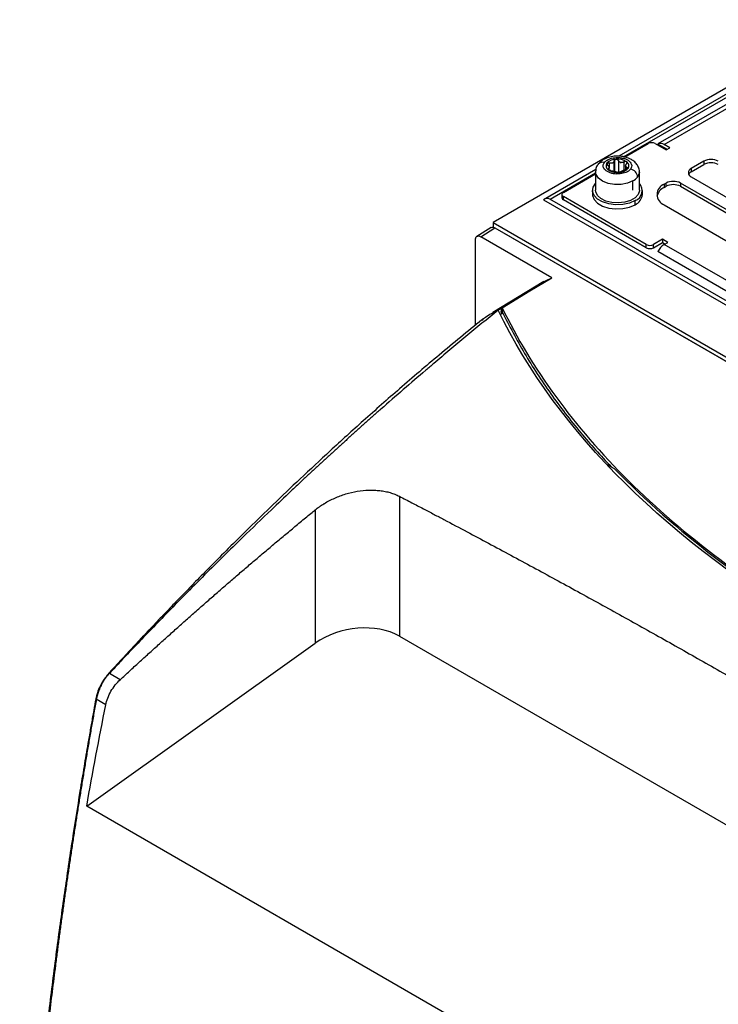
# Model space of a CAD drawing. Header units: millimetres. Extents: x 145 to 933, y -105 to 949.
# Tile 154 of 157: x 731 to 799, y 830 to 927. Entities that reach past the tile are written whole.
import ezdxf

# ---------------------------------------------------------------- set-up
doc = ezdxf.new("R2010")
doc.units = ezdxf.units.MM

msp = doc.modelspace()

# ---------------------------------------------------------------- linework, layer by layer
at = {"color": 7, "linetype": 'Continuous', "lineweight": 25}
for p, q in [((810.881, 926.42), (777.204, 906.979)), ((811.411, 926.114), (789.539, 913.487)), ((790.004, 913.438), (813.291, 926.882)), ((812.465, 925.716), (793.373, 914.695)), ((793.998, 914.633), (813.09, 925.654)), ((790.109, 913.408), (792.407, 914.735)), ((793.114, 914.735), (794.175, 914.122)), ((794.254, 914.168), (793.358, 914.685)), ((794.528, 914.327), (793.998, 914.633)), ((794.175, 914.122), (794.528, 914.327)), ((790.206, 912.591), (790.206, 912.178)), ((797.887, 913), (796.65, 912.285)), ((796.65, 911.968), (797.887, 912.683)), ((797.887, 913), (797.887, 912.683)), ((787.291, 912.19), (782.154, 909.224)), ((782.795, 909.277), (787.255, 911.852)), ((784.098, 909.938), (787.255, 911.76)), ((787.255, 911.943), (787.255, 910.147)), ((788.598, 912.107), (788.598, 912.423)), ((788.644, 912.096), (788.606, 912.092)), ((791.555, 910.147), (791.555, 911.943)), ((796.65, 912.285), (796.65, 911.968)), ((790.925, 910.17), (790.925, 911.065)), ((793.998, 910.755), (794.175, 910.857)), ((793.998, 910.755), (793.998, 910.438)), ((794.175, 910.54), (794.175, 910.857)), ((811.782, 901.509), (795.589, 910.857)), ((795.589, 910.857), (795.589, 910.54)), ((796.65, 911.469), (812.842, 902.121)), ((783.952, 909.734), (783.952, 909.417)), ((786.952, 910.142), (786.952, 909.734)), ((791.852, 909.734), (791.852, 910.142)), ((793.998, 910.438), (794.175, 910.54)), ((795.589, 910.54), (811.782, 901.192)), ((782.154, 909.224), (882.209, 851.463)), ((882.576, 851.674), (782.779, 909.286)), ((792.23, 904.836), (784.098, 909.53)), ((784.098, 909.213), (784.098, 909.53)), ((792.23, 904.519), (784.098, 909.213)), ((791.134, 908.734), (791.134, 909.142)), ((793.998, 908.714), (809.13, 899.978)), ((777.204, 906.979), (777.204, 906.523)), ((777.204, 906.979), (878.32, 848.606)), ((777.006, 906.491), (775.616, 905.632)), ((775.997, 905.599), (777.387, 906.458)), ((777.387, 906.458), (877.43, 848.704)), ((877.437, 848.708), (778.088, 906.06)), ((775.467, 896.924), (775.467, 905.293)), ((782.964, 901.577), (775.997, 905.599)), ((792.23, 904.519), (792.23, 904.836)), ((793.821, 905.346), (792.937, 904.836)), ((792.937, 904.519), (793.821, 905.029)), ((792.937, 904.519), (792.937, 904.836)), ((794.351, 905.04), (793.821, 905.346)), ((793.821, 905.346), (793.821, 905.029)), ((793.821, 905.029), (794.077, 904.881)), ((793.998, 904.836), (794.351, 905.04)), ((874.608, 858.301), (793.998, 904.836)), ((873.968, 857.614), (793.358, 904.149)), ((782.18, 901.191), (777.171, 898.154)), ((778.053, 898.605), (777.538, 898.303)), ((778.129, 898.079), (777.925, 897.962)), ((777.99, 898.16), (778.053, 898.605)), ((778.099, 898.225), (777.99, 898.16)), ((777.99, 898.16), (778.129, 898.079)), ((778.053, 898.605), (778.099, 898.633)), ((778.099, 898.633), (778.099, 898.225)), ((788.318, 883.299), (789.091, 882.852)), ((768.009, 880.142), (768.009, 866.423)), ((759.752, 878.805), (759.752, 865.729)), ((768.009, 866.423), (832.54, 829.17)), ((737.333, 849.739), (759.752, 865.729)), ((740.614, 862.155), (739.553, 862.767)), ((739.206, 859.699), (738.274, 860.237)), ((781.862, 824.033), (737.333, 849.739))]:
    msp.add_line(p, q, dxfattribs=at)
at = {"color": 8, "linetype": 'Continuous', "lineweight": 25}
for p, q in [((788.413, 912.636), (788.413, 912.842)), ((788.596, 912.835), (788.596, 912.38)), ((789.083, 912.018), (789.083, 913.045)), ((789.143, 912), (789.143, 913.149)), ((789.493, 913.073), (789.493, 911.922)), ((790.052, 912.133), (790.052, 912.935)), ((788.505, 912.268), (788.505, 912.188)), ((790.37, 912.267), (790.37, 912.396)), ((778.082, 906.057), (778.088, 906.06))]:
    msp.add_line(p, q, dxfattribs=at)
at = {"color": 8, "linetype": 'Continuous', "lineweight": 25, "flags": 128}
for points in [[(790.925, 911.065), (790.395, 910.841), (789.772, 910.72), (789.115, 910.713), (788.485, 910.821), (787.941, 911.034), (787.534, 911.332), (787.301, 911.687), (787.255, 911.946)], [(791.555, 911.943), (791.544, 911.821), (791.38, 911.453)]]:
    msp.add_lwpolyline(points, dxfattribs=at)
at = {"color": 7, "linetype": 'Continuous', "lineweight": 25, "flags": 128}
for points in [[(791.134, 909.142), (790.576, 908.901), (789.922, 908.76), (789.227, 908.732), (788.546, 908.817), (787.933, 909.01), (787.44, 909.295), (787.106, 909.648), (786.958, 910.042), (787.008, 910.443), (787.251, 910.82), (787.255, 910.824)], [(786.952, 909.734), (786.958, 909.633), (787.106, 909.24), (787.44, 908.887), (787.933, 908.602), (788.546, 908.409), (789.227, 908.323), (789.922, 908.352), (790.576, 908.493), (791.134, 908.734)], [(791.555, 910.147), (791.553, 910.1), (791.434, 909.737), (791.135, 909.41), (790.681, 909.148), (790.115, 908.975), (789.485, 908.906), (788.848, 908.948), (788.261, 909.096), (787.775, 909.337), (787.434, 909.65), (787.268, 910.008), (787.255, 910.147)], [(778.099, 898.633), (780.823, 900.282), (782.964, 901.577)], [(782.18, 901.191), (782.341, 901.284), (782.964, 901.577)]]:
    msp.add_lwpolyline(points, dxfattribs=at)
at = {"color": 7, "linetype": 'Continuous', "lineweight": 25}
for centre, radius, start, end in [((792.76, 914.052), 0.769, 62.60967, 117.39033), ((793.634, 914.132), 0.619, 54.02219, 116.59965), ((788.725, 912.545), 0.443, 143.68116, 239.53597), ((789.27, 911.956), 1.24, 90.01387, 136.64597), ((789.43, 911.633), 1.572, 56.2778, 95.88001), ((789.435, 911.719), 1.198, 74.18866, 77.96915), ((789.874, 913.488), 0.627, 252.46266, 259.69515), ((790.078, 912.558), 0.443, 323.68116, 59.53597), ((798.594, 911.635), 1.537, 62.60967, 117.39033), ((798.594, 911.318), 1.537, 62.60967, 117.39033), ((789.078, 912.914), 0.948, 232.45855, 240.14498), ((789.386, 913.578), 1.678, 242.30167, 275.06614), ((789.368, 913.179), 1.198, 254.18866, 257.96915), ((788.93, 911.41), 0.627, 72.46266, 79.69515), ((789.534, 913.146), 1.24, 270.01387, 316.64597), ((790.498, 911.371), 0.887, 5.30326, 77.38596), ((796.804, 911.877), 0.437, 110.78342, 249.21658), ((796.93, 911.429), 0.608, 117.41314, 151.49588), ((790.207, 912.369), 1.489, 298.84365, 322.0223), ((790.781, 910.122), 1.041, 289.85548, 41.94869), ((794.385, 909.734), 1.092, 110.78342, 249.21658), ((794.882, 909.492), 1.537, 62.60967, 117.39033), ((794.882, 909.175), 1.537, 62.60967, 117.39033), ((784.176, 909.734), 0.218, 110.78342, 249.21658), ((790.645, 909.842), 1.211, 293.79534, 354.88452), ((794.562, 909.239), 1.325, 115.20476, 165.27679), ((782.52, 908.717), 0.625, 65.51833, 125.79213), ((784.202, 909.442), 0.251, 185.6948, 245.62534), ((792.584, 905.518), 0.769, 242.60967, 297.39033), ((794.962, 903.295), 1.817, 122.03041, 151.97938), ((792.584, 905.201), 0.769, 242.60967, 297.39033), ((856.019, 948.773), 93.941, 224.5657, 240.58525)]:
    msp.add_arc(centre, radius, start, end, dxfattribs=at)
at = {"color": 8, "linetype": 'Continuous', "lineweight": 25}
msp.add_arc((787.939, 912.346), 0.558, 71.28713, 139.25851, dxfattribs=at)
at = {"color": 7, "linetype": 'Continuous', "lineweight": 25}
msp.add_ellipse((763.766, 863.11), major_axis=(5.954, 1.107), ratio=0.666476, start_param=0.662073, end_param=2.180509, dxfattribs=at)
for points, knots in [([(787.524, 912.705), (787.508, 912.688), (787.395, 912.569), (787.285, 912.306), (787.272, 912.057), (787.267, 911.949)], [0, 0, 0, 0, 0.0827802, 0.6019508, 1, 1, 1, 1]), ([(790.77, 913.164), (790.678, 913.212), (790.429, 913.341), (789.958, 913.47), (789.374, 913.519), (788.785, 913.459), (788.251, 913.291), (787.811, 913.045), (787.612, 912.814), (787.521, 912.707)], [0, 0, 0, 0, 0.090503, 0.246527, 0.402796, 0.560183, 0.721133, 0.871549, 1, 1, 1, 1]), ([(790.691, 912.237), (790.645, 912.175), (790.58, 912.108), (790.39, 911.975), (790.264, 911.908), (789.941, 911.801), (789.742, 911.761), (789.413, 911.745), (789.3, 911.747), (789.073, 911.767), (788.96, 911.786), (788.745, 911.839), (788.644, 911.874), (788.462, 911.954), (788.381, 912.001), (788.175, 912.149), (788.088, 912.26), (788, 912.47), (787.997, 912.568), (788.033, 912.739), (788.072, 912.812), (788.118, 912.874)], [0, 0, 0, 0, 0.125, 0.125, 0.25, 0.25, 0.375, 0.375, 0.4375, 0.4375, 0.5, 0.5, 0.5625, 0.5625, 0.625, 0.625, 0.75, 0.75, 0.875, 0.875, 1, 1, 1, 1]), ([(788.118, 912.874), (788.164, 912.936), (788.229, 913.003), (788.419, 913.136), (788.545, 913.202), (788.869, 913.31), (789.068, 913.35), (789.396, 913.366), (789.51, 913.364), (789.737, 913.343), (789.85, 913.325), (790.064, 913.271), (790.166, 913.237), (790.348, 913.156), (790.429, 913.11), (790.635, 912.962), (790.721, 912.851), (790.809, 912.641), (790.813, 912.543), (790.776, 912.372), (790.737, 912.298), (790.691, 912.237)], [0, 0, 0, 0, 0.125, 0.125, 0.25, 0.25, 0.375, 0.375, 0.4375, 0.4375, 0.5, 0.5, 0.5625, 0.5625, 0.625, 0.625, 0.75, 0.75, 0.875, 0.875, 1, 1, 1, 1]), ([(788.433, 912.616), (788.424, 912.624), (788.407, 912.639), (788.379, 912.671), (788.354, 912.714), (788.349, 912.757), (788.355, 912.788), (788.364, 912.801), (788.368, 912.808)], [0, 0, 0, 0, 0.124723, 0.25075, 0.499484, 0.748894, 0.875171, 1, 1, 1, 1]), ([(788.413, 912.842), (788.419, 912.844), (788.432, 912.849), (788.453, 912.854), (788.475, 912.856), (788.506, 912.856), (788.547, 912.852), (788.58, 912.841), (788.596, 912.835)], [0, 0, 0, 0, 0.124779, 0.248937, 0.373695, 0.500297, 0.750954, 1, 1, 1, 1]), ([(788.433, 912.616), (788.445, 912.606), (788.467, 912.587), (788.496, 912.558), (788.521, 912.53), (788.55, 912.492), (788.579, 912.445), (788.598, 912.392), (788.599, 912.346), (788.584, 912.311), (788.553, 912.284), (788.522, 912.273), (788.505, 912.268)], [0, 0, 0, 0, 0.069196, 0.133898, 0.194158, 0.250037, 0.378672, 0.500158, 0.621396, 0.749816, 0.866, 1, 1, 1, 1]), ([(789.083, 913.045), (789.08, 913.032), (789.075, 913.007), (789.063, 912.973), (789.048, 912.942), (789.022, 912.902), (788.981, 912.859), (788.917, 912.821), (788.843, 912.8), (788.764, 912.796), (788.68, 912.807), (788.625, 912.825), (788.596, 912.835)], [0, 0, 0, 0, 0.069196, 0.133898, 0.194158, 0.250037, 0.378672, 0.500158, 0.621396, 0.749816, 0.866, 1, 1, 1, 1]), ([(789.083, 913.045), (789.085, 913.055), (789.089, 913.074), (789.102, 913.102), (789.12, 913.127), (789.135, 913.141), (789.143, 913.149)], [0, 0, 0, 0, 0.249296, 0.501151, 0.751258, 1, 1, 1, 1]), ([(789.143, 913.149), (789.149, 913.153), (789.16, 913.162), (789.18, 913.173), (789.204, 913.183), (789.234, 913.192), (789.257, 913.195), (789.269, 913.196)], [0, 0, 0, 0, 0.166433, 0.33245, 0.499431, 0.751136, 1, 1, 1, 1]), ([(789.269, 913.196), (789.277, 913.197), (789.293, 913.197), (789.317, 913.195), (789.356, 913.189), (789.408, 913.169), (789.453, 913.134), (789.479, 913.101), (789.489, 913.083), (789.493, 913.073)], [0, 0, 0, 0, 0.083216, 0.166604, 0.250813, 0.50024, 0.749352, 0.875214, 1, 1, 1, 1]), ([(789.685, 912.891), (789.674, 912.895), (789.653, 912.904), (789.623, 912.921), (789.595, 912.941), (789.561, 912.97), (789.524, 913.013), (789.504, 913.053), (789.493, 913.073)], [0, 0, 0, 0, 0.118532, 0.241083, 0.367929, 0.499318, 0.733036, 1, 1, 1, 1]), ([(790.052, 912.935), (790.039, 912.929), (790.015, 912.916), (789.979, 912.901), (789.944, 912.889), (789.896, 912.876), (789.834, 912.866), (789.785, 912.87), (789.761, 912.872)], [0, 0, 0, 0, 0.1371704, 0.2661603, 0.3870411, 0.4998992, 0.7583394, 1, 1, 1, 1]), ([(790.303, 912.94), (790.297, 912.944), (790.285, 912.952), (790.264, 912.962), (790.24, 912.969), (790.214, 912.972), (790.175, 912.974), (790.118, 912.966), (790.074, 912.946), (790.052, 912.935)], [0, 0, 0, 0, 0.097811, 0.196654, 0.296709, 0.398147, 0.501136, 0.737197, 1, 1, 1, 1]), ([(790.37, 912.396), (790.359, 912.397), (790.336, 912.399), (790.307, 912.406), (790.283, 912.415), (790.253, 912.431), (790.224, 912.458), (790.206, 912.502), (790.204, 912.556), (790.22, 912.616), (790.25, 912.68), (790.282, 912.722), (790.299, 912.744)], [0, 0, 0, 0, 0.069196, 0.133898, 0.194158, 0.250037, 0.378672, 0.500158, 0.621396, 0.749816, 0.866, 1, 1, 1, 1]), ([(790.299, 912.744), (790.305, 912.751), (790.316, 912.766), (790.329, 912.788), (790.338, 912.81), (790.344, 912.83), (790.347, 912.856), (790.343, 912.885), (790.329, 912.916), (790.312, 912.932), (790.303, 912.94)], [0, 0, 0, 0, 0.1085998, 0.2128017, 0.3126721, 0.4082866, 0.4997311, 0.6701971, 0.8366863, 1, 1, 1, 1]), ([(791.546, 911.933), (791.549, 911.953), (791.574, 912.117), (791.475, 912.422), (791.258, 912.788), (790.999, 913.023), (790.821, 913.132), (790.77, 913.164)], [0, 0, 0, 0, 0.039307, 0.326023, 0.60061, 0.884378, 1, 1, 1, 1]), ([(788.5, 912.163), (788.496, 912.166), (788.487, 912.174), (788.476, 912.185), (788.462, 912.203), (788.454, 912.228), (788.466, 912.249), (788.485, 912.262), (788.498, 912.266), (788.505, 912.268)], [0, 0, 0, 0, 0.083216, 0.166604, 0.250813, 0.50024, 0.749352, 0.875214, 1, 1, 1, 1]), ([(788.644, 912.096), (788.633, 912.1), (788.611, 912.106), (788.578, 912.118), (788.549, 912.132), (788.522, 912.147), (788.508, 912.157), (788.5, 912.163)], [0, 0, 0, 0, 0.205762, 0.405168, 0.60171, 0.798884, 1, 1, 1, 1]), ([(788.752, 912.077), (788.743, 912.078), (788.727, 912.079), (788.7, 912.083), (788.672, 912.089), (788.654, 912.094), (788.644, 912.096)], [0, 0, 0, 0, 0.250596, 0.498536, 0.747194, 1, 1, 1, 1]), ([(788.752, 912.077), (788.764, 912.076), (788.788, 912.073), (788.824, 912.069), (788.859, 912.063), (788.908, 912.055), (788.969, 912.043), (789.018, 912.032), (789.042, 912.027)], [0, 0, 0, 0, 0.13717, 0.26616, 0.387041, 0.499899, 0.758339, 1, 1, 1, 1]), ([(789.119, 912.008), (789.129, 912.005), (789.15, 911.999), (789.18, 911.991), (789.209, 911.982), (789.242, 911.971), (789.28, 911.956), (789.3, 911.945), (789.31, 911.938)], [0, 0, 0, 0, 0.118532, 0.241083, 0.367929, 0.499318, 0.733036, 1, 1, 1, 1]), ([(789.143, 911.903), (789.157, 911.914), (789.184, 911.936), (789.236, 911.954), (789.29, 911.959), (789.344, 911.951), (789.388, 911.934), (789.411, 911.916), (789.419, 911.909)], [0, 0, 0, 0, 0.1842361, 0.3630999, 0.5390504, 0.7146692, 0.8885336, 1, 1, 1, 1]), ([(789.534, 911.906), (789.525, 911.906), (789.505, 911.905), (789.477, 911.905), (789.449, 911.906), (789.422, 911.908), (789.385, 911.913), (789.34, 911.922), (789.32, 911.933), (789.31, 911.938)], [0, 0, 0, 0, 0.10047, 0.199654, 0.298685, 0.398743, 0.501007, 0.750789, 1, 1, 1, 1]), ([(789.721, 911.966), (789.719, 911.963), (789.714, 911.957), (789.697, 911.944), (789.663, 911.929), (789.614, 911.916), (789.57, 911.909), (789.546, 911.907), (789.534, 911.906)], [0, 0, 0, 0, 0.124723, 0.25075, 0.499484, 0.748894, 0.875171, 1, 1, 1, 1]), ([(789.721, 911.966), (789.723, 911.97), (789.726, 911.977), (789.736, 911.987), (789.747, 911.997), (789.765, 912.01), (789.794, 912.028), (789.826, 912.044), (789.842, 912.051)], [0, 0, 0, 0, 0.137582, 0.266904, 0.388027, 0.501023, 0.758893, 1, 1, 1, 1]), ([(789.842, 912.051), (789.851, 912.056), (789.871, 912.065), (789.903, 912.079), (789.938, 912.093), (789.975, 912.107), (790.029, 912.127), (790.108, 912.153), (790.173, 912.168), (790.207, 912.176)], [0, 0, 0, 0, 0.0978344, 0.1964825, 0.2962665, 0.3974979, 0.500475, 0.7304868, 1, 1, 1, 1]), ([(790.435, 912.295), (790.432, 912.291), (790.425, 912.282), (790.412, 912.27), (790.387, 912.249), (790.343, 912.222), (790.287, 912.198), (790.241, 912.184), (790.219, 912.179), (790.207, 912.176)], [0, 0, 0, 0, 0.083216, 0.166604, 0.250813, 0.50024, 0.749352, 0.875214, 1, 1, 1, 1]), ([(790.37, 912.396), (790.379, 912.395), (790.396, 912.393), (790.424, 912.383), (790.449, 912.365), (790.455, 912.338), (790.448, 912.314), (790.44, 912.301), (790.435, 912.295)], [0, 0, 0, 0, 0.124723, 0.25075, 0.499484, 0.748894, 0.875171, 1, 1, 1, 1]), ([(777.014, 906.479), (777.026, 906.491), (777.074, 906.543), (777.21, 906.538), (777.33, 906.484), (777.387, 906.458)], [0, 0, 0, 0, 0.144073, 0.588682, 1, 1, 1, 1]), ([(775.467, 905.293), (775.467, 905.365), (775.479, 905.436), (775.53, 905.557), (775.571, 905.606), (775.674, 905.666), (775.737, 905.676), (775.868, 905.661), (775.935, 905.635), (775.997, 905.599)], [0, 0, 0, 0, 0.25, 0.25, 0.5, 0.5, 0.75, 0.75, 1, 1, 1, 1]), ([(777.695, 898.389), (777.431, 898.176), (776.903, 897.749), (776.113, 897.105), (775.323, 896.458), (774.533, 895.807), (773.744, 895.153), (772.956, 894.495), (772.168, 893.833), (771.381, 893.168), (770.856, 892.722), (770.594, 892.499)], [0, 0, 0, 0, 0.111141, 0.222274, 0.333399, 0.444516, 0.555626, 0.666729, 0.777826, 0.888916, 1, 1, 1, 1]), ([(776.111, 897.415), (776.221, 897.513), (776.697, 897.939), (777.261, 898.193), (777.695, 898.389)], [0, 0, 0, 0, 0.22998, 1, 1, 1, 1]), ([(778.099, 898.633), (779.521, 895.687), (781.275, 892.773), (785.425, 887.084), (787.821, 884.309), (793.206, 878.969), (796.193, 876.404), (802.68, 871.543), (806.179, 869.248), (809.882, 867.11)], [0, 0, 0, 0, 0.25, 0.25, 0.5, 0.5, 0.75, 0.75, 1, 1, 1, 1]), ([(778.099, 898.225), (778.8, 896.861), (780.196, 894.145), (782.802, 890.193), (785.619, 886.476), (787.762, 884.14), (788.774, 883.035)], [0, 0, 0, 0, 0.259086, 0.516182, 0.771287, 1, 1, 1, 1]), ([(776.097, 897.442), (774.7, 896.302), (772.006, 894.102), (768.132, 890.788), (764.567, 887.647), (761.311, 884.692), (758.361, 881.944), (755.713, 879.421), (753.367, 877.139), (751.319, 875.113), (749.567, 873.353), (748.168, 871.93), (747.089, 870.822), (746.299, 870.007), (745.62, 869.301), (745.008, 868.662), (744.389, 868.014), (743.715, 867.304), (742.834, 866.371), (741.947, 865.426), (741.113, 864.531), (740.434, 863.796), (739.696, 863.004), (739.043, 862.26), (738.62, 861.492), (738.292, 860.688), (738.123, 859.692), (737.904, 858.49), (737.68, 857.21), (737.398, 855.586), (737.057, 853.581), (736.539, 850.449), (735.885, 846.319), (735.124, 841.194), (734.366, 835.691), (733.627, 829.835), (732.912, 823.544), (732.241, 816.829), (731.637, 809.704), (731.207, 803.509), (731.001, 799.703), (730.93, 798.384)], [0, 0, 0, 0, 0.0484, 0.093377, 0.134934, 0.173068, 0.207776, 0.239053, 0.266895, 0.291295, 0.312247, 0.329745, 0.341685, 0.351218, 0.358343, 0.366364, 0.373673, 0.381024, 0.39116, 0.405854, 0.413324, 0.421587, 0.430642, 0.44031, 0.445351, 0.450588, 0.460247, 0.470591, 0.481527, 0.493055, 0.512363, 0.533132, 0.573847, 0.619211, 0.666324, 0.71758, 0.772976, 0.832513, 0.896191, 0.964014, 1, 1, 1, 1]), ([(766.199, 888.688), (765.937, 888.457), (765.414, 887.995), (764.63, 887.298), (763.847, 886.597), (763.065, 885.893), (762.283, 885.186), (761.502, 884.475), (760.722, 883.761), (759.942, 883.043), (759.164, 882.322), (758.308, 881.525), (757.069, 880.364), (755.145, 878.541), (752.315, 875.813), (749.472, 873.008), (746.972, 870.491), (745.164, 868.646), (743.525, 866.953), (742.053, 865.416), (740.747, 864.039), (739.933, 863.172), (739.553, 862.767)], [0, 0, 0, 0, 0.028923, 0.057845, 0.086766, 0.115686, 0.144606, 0.173526, 0.202445, 0.231364, 0.260283, 0.289201, 0.326821, 0.39859, 0.504513, 0.6446, 0.719345, 0.787888, 0.850226, 0.906358, 0.956284, 1, 1, 1, 1]), ([(760.596, 879.405), (760.614, 879.416), (760.95, 879.623), (761.647, 879.986), (762.739, 880.39), (763.872, 880.653), (764.822, 880.748), (765.56, 880.745), (766.101, 880.704), (766.62, 880.623), (767.033, 880.523), (767.349, 880.424), (767.579, 880.339), (767.8, 880.246), (767.939, 880.177), (768.009, 880.142)], [0, 0, 0, 0, 0.008017, 0.149747, 0.290968, 0.43284, 0.573877, 0.645139, 0.715999, 0.786838, 0.857194, 0.893127, 0.928845, 0.964439, 1, 1, 1, 1]), ([(768.009, 880.142), (768.414, 879.932), (769.197, 879.525), (770.332, 878.933), (771.384, 878.381), (772.817, 877.627), (774.598, 876.684), (777.515, 875.13), (781.13, 873.184), (785.506, 870.802), (789.882, 868.39), (793.532, 866.352), (796.45, 864.707), (798.641, 863.463), (800.826, 862.214), (802.285, 861.373), (803.013, 860.954)], [0, 0, 0, 0, 0.034754, 0.06719, 0.097285, 0.125018, 0.190061, 0.250019, 0.375012, 0.5, 0.624988, 0.74998, 0.812791, 0.874982, 0.93762, 1, 1, 1, 1]), ([(759.752, 878.805), (759.883, 878.912), (760.019, 879.016), (760.3, 879.216), (760.446, 879.312), (760.596, 879.405)], [0, 0, 0, 0, 0.5, 0.5, 1, 1, 1, 1]), ([(740.614, 862.155), (740.922, 862.438), (741.539, 863.007), (742.469, 863.858), (743.406, 864.711), (744.35, 865.565), (745.302, 866.421), (746.26, 867.278), (747.225, 868.137), (748.198, 868.996), (749.177, 869.856), (750.163, 870.717), (751.155, 871.578), (752.154, 872.439), (753.16, 873.301), (754.173, 874.162), (755.192, 875.024), (756.218, 875.885), (757.25, 876.745), (758.288, 877.605), (758.983, 878.175), (759.331, 878.461)], [0, 0, 0, 0, 0.049976, 0.100266, 0.150866, 0.201774, 0.252985, 0.304497, 0.356306, 0.408409, 0.460803, 0.513485, 0.56645, 0.619697, 0.67322, 0.727018, 0.781087, 0.835423, 0.890022, 0.944883, 1, 1, 1, 1]), ([(739.553, 862.767), (739.527, 862.738), (739.474, 862.68), (739.397, 862.591), (739.322, 862.501), (739.251, 862.409), (739.182, 862.317), (739.116, 862.225), (739.053, 862.132), (738.993, 862.039), (738.936, 861.947), (738.881, 861.855), (738.83, 861.764), (738.781, 861.674), (738.711, 861.538), (738.624, 861.356), (738.527, 861.126), (738.444, 860.898), (738.373, 860.672), (738.316, 860.452), (738.288, 860.308), (738.274, 860.237)], [0, 0, 0, 0, 0.042903, 0.085064, 0.126483, 0.167161, 0.207096, 0.24629, 0.284743, 0.322454, 0.359423, 0.39565, 0.431136, 0.465881, 0.499884, 0.586113, 0.671191, 0.755118, 0.837894, 0.919521, 1, 1, 1, 1]), ([(739.206, 859.699), (739.247, 859.908), (739.311, 860.128), (739.481, 860.575), (739.588, 860.801), (739.837, 861.236), (739.98, 861.445), (740.286, 861.829), (740.449, 862.003), (740.614, 862.155)], [0, 0, 0, 0, 0.25, 0.25, 0.5, 0.5, 0.75, 0.75, 1, 1, 1, 1]), ([(738.274, 860.237), (738.195, 859.797), (738.039, 858.917), (737.808, 857.599), (737.581, 856.282), (737.358, 854.967), (737.137, 853.653), (736.921, 852.34), (736.708, 851.029), (736.498, 849.72), (736.292, 848.412), (736.09, 847.105), (735.891, 845.8), (735.696, 844.497), (735.504, 843.195), (735.316, 841.895), (735.131, 840.596), (734.95, 839.299), (734.773, 838.004), (734.599, 836.71), (734.428, 835.418), (734.261, 834.128), (734.098, 832.839), (733.938, 831.552), (733.782, 830.267), (733.629, 828.983), (733.48, 827.701), (733.225, 825.458), (732.879, 822.261), (732.467, 818.122), (732.092, 814.004), (731.756, 809.904), (731.456, 805.824), (731.247, 802.574), (731.114, 800.28), (731.04, 798.932), (730.973, 797.677), (730.903, 796.382), (730.83, 795.047), (730.78, 794.162), (730.755, 793.719)], [0, 0, 0, 0, 0.019269, 0.038535, 0.057799, 0.077059, 0.096317, 0.115571, 0.134823, 0.154072, 0.173318, 0.192561, 0.211801, 0.231038, 0.250273, 0.269504, 0.288733, 0.307959, 0.327181, 0.346401, 0.365618, 0.384833, 0.404044, 0.423252, 0.442458, 0.46166, 0.48086, 0.500057, 0.562602, 0.625104, 0.687565, 0.749983, 0.812496, 0.874957, 0.899962, 0.918718, 0.937476, 0.958331, 0.979172, 1, 1, 1, 1])]:
    msp.add_open_spline(points, degree=3, knots=knots, dxfattribs=at)
for points in [[(788.368, 912.808), (788.379, 912.822), (788.394, 912.834), (788.413, 912.842)], [(809.529, 866.899), (794.48, 875.586), (783.522, 886.425), (777.695, 898.389)], [(770.594, 892.499), (769.125, 891.246), (767.66, 889.976), (766.199, 888.688)], [(759.331, 878.461), (759.471, 878.576), (759.611, 878.691), (759.752, 878.805)], [(737.333, 849.739), (737.919, 853.045), (738.543, 856.365), (739.206, 859.699)]]:
    msp.add_open_spline(points, degree=3, dxfattribs=at)

doc.saveas('drawing.dxf')
